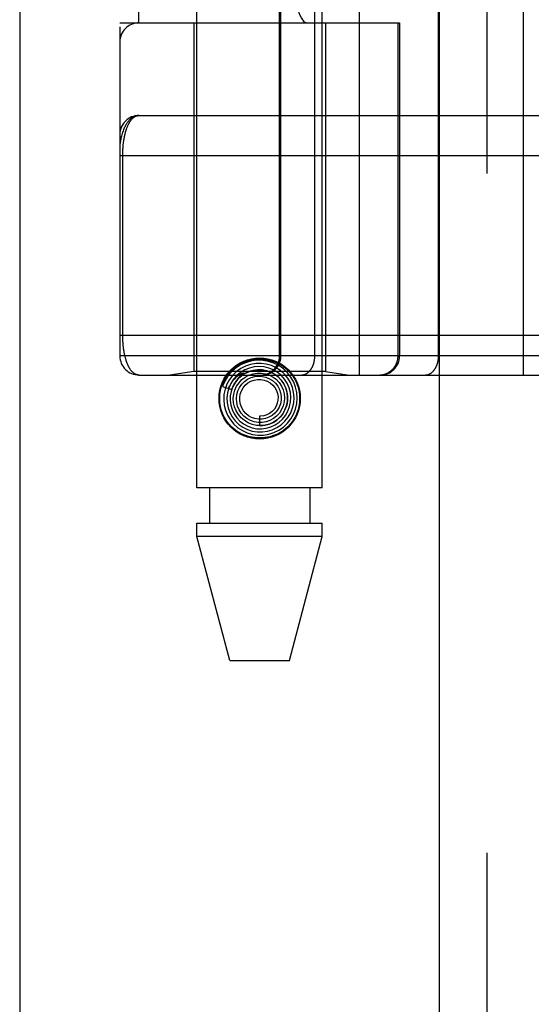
# Model space of a CAD drawing. Header units: inches. Extents: x 0 to 193, y 0 to 125.
# Tile 128 of 256: x 28.858 to 29.658, y 67.204 to 68.746. Entities that reach past the tile are written whole.
import ezdxf

# ---------------------------------------------------------------- set-up
doc = ezdxf.new("R2010")
doc.units = ezdxf.units.IN
doc.header["$LTSCALE"] = 10.635988
doc.header["$MEASUREMENT"] = 0
doc.linetypes.add('HIDDEN', pattern=[0.2, 0.1, -0.1])
doc.layers.get('0').update_dxf_attribs({"linetype": 'CONTINUOUS'})
doc.layers.add('LEFTHAND_DOOR_ASSEMBLY', color=7, linetype='CONTINUOUS')

msp = doc.modelspace()

# ---------------------------------------------------------------- linework, layer by layer
at = {"color": 3, "linetype": 'Continuous'}
msp.add_line((28.8584, 94.1916), (28.8584, 31.2697), dxfattribs=at)
at = {"layer": 'LEFTHAND_DOOR_ASSEMBLY', "color": 3, "linetype": 'Continuous'}
msp.add_line((29.5141, 90.8407), (29.5141, 31.4907), dxfattribs=at)
at = {"layer": 'LEFTHAND_DOOR_ASSEMBLY', "color": 8, "linetype": 'HIDDEN'}
for p, q in [((29.5891, 90.8407), (29.5891, 31.4907)), ((29.1356, 68.0127), (29.1356, 71.195)), ((29.3316, 68.0127), (29.3316, 71.195)), ((29.3899, 68.1894), (29.3899, 70.8919)), ((29.6463, 68.1894), (29.6463, 70.8919)), ((29.0149, 70.8619), (29.0149, 68.2194)), ((29.2648, 68.2194), (29.2648, 70.8619)), ((29.2668, 68.2194), (29.2668, 70.8619)), ((29.3199, 68.2194), (29.3199, 70.8619)), ((29.5134, 68.2194), (29.5134, 70.8619)), ((29.0449, 68.7407), (29.0449, 70.3407)), ((29.3574, 70.3407), (29.3574, 68.7407)), ((29.4033, 70.3407), (29.4033, 68.7407)), ((29.0149, 68.7407), (29.4524, 68.7407)), ((29.1306, 68.7407), (29.1306, 68.1947)), ((29.3366, 68.7407), (29.3366, 68.1947)), ((29.45, 68.2194), (29.45, 68.7407)), ((29.4524, 68.7407), (29.4524, 68.2194)), ((29.0449, 68.5957), (29.9186, 68.5957)), ((29.0149, 68.5332), (29.9252, 68.5332)), ((29.0195, 68.2511), (29.0195, 68.5332)), ((29.0149, 68.2519), (29.9186, 68.2519)), ((29.6803, 68.2194), (29.0149, 68.2194)), ((29.0449, 68.1894), (29.9186, 68.1894)), ((29.1306, 68.1947), (29.0931, 68.1894)), ((29.3366, 68.1947), (29.1306, 68.1947)), ((29.2039, 68.1882), (29.2034, 68.1878)), ((29.2043, 68.1886), (29.2039, 68.1882)), ((29.2047, 68.1889), (29.2043, 68.1886)), ((29.2052, 68.1894), (29.2047, 68.1889)), ((29.2067, 68.1907), (29.2052, 68.1894)), ((29.207, 68.191), (29.2067, 68.1907)), ((29.3366, 68.1947), (29.3741, 68.1894)), ((29.1756, 68.1715), (29.1899, 68.1669)), ((29.2336, 68.1252), (29.2336, 68.1102)), ((29.3316, 68.0127), (29.1356, 68.0127)), ((29.1551, 68.0127), (29.1551, 67.9577)), ((29.3121, 68.0127), (29.3121, 67.9577)), ((29.1356, 67.9367), (29.1356, 67.9577)), ((29.1356, 67.9577), (29.3316, 67.9577)), ((29.3316, 67.9367), (29.3316, 67.9577)), ((29.1871, 67.7427), (29.1356, 67.9367)), ((29.3316, 67.9367), (29.1356, 67.9367)), ((29.2801, 67.7427), (29.3316, 67.9367)), ((29.1871, 67.7427), (29.2801, 67.7427))]:
    msp.add_line(p, q, dxfattribs=at)
for points in [[(29.0449, 68.5957), (29.0442, 68.5956), (29.0435, 68.5956), (29.0429, 68.5955), (29.0422, 68.5954), (29.0415, 68.5953), (29.0408, 68.5952), (29.0401, 68.595), (29.0394, 68.5948), (29.0387, 68.5946), (29.038, 68.5943), (29.0373, 68.594), (29.0366, 68.5936), (29.0359, 68.5933), (29.0352, 68.5929), (29.0345, 68.5924), (29.0338, 68.5919), (29.0331, 68.5914), (29.0324, 68.5909), (29.0317, 68.5902), (29.0309, 68.5896), (29.0302, 68.5889), (29.0295, 68.5882), (29.0288, 68.5874), (29.0281, 68.5865), (29.0274, 68.5856), (29.0267, 68.5847), (29.026, 68.5837), (29.0253, 68.5826), (29.0246, 68.5815), (29.0239, 68.5803), (29.0232, 68.579), (29.0225, 68.5776), (29.0219, 68.5762), (29.0212, 68.5747), (29.0205, 68.573), (29.0199, 68.5713), (29.0193, 68.5695), (29.0186, 68.5676), (29.018, 68.5655), (29.0175, 68.5635), (29.017, 68.5616), (29.0166, 68.5598), (29.0163, 68.5581), (29.016, 68.5566), (29.0158, 68.5552), (29.0156, 68.5539), (29.0154, 68.5527), (29.0153, 68.5517), (29.0152, 68.5507), (29.0151, 68.5498), (29.015, 68.549), (29.015, 68.5483), (29.0149, 68.5475), (29.0149, 68.5469), (29.0149, 68.5462), (29.0149, 68.5457)], [(29.0195, 68.5332), (29.0195, 68.534), (29.0195, 68.5348), (29.0195, 68.5356), (29.0195, 68.5364), (29.0195, 68.5372), (29.0195, 68.5381), (29.0196, 68.5389), (29.0196, 68.5397), (29.0196, 68.5406), (29.0197, 68.5414), (29.0197, 68.5422), (29.0198, 68.5431), (29.0198, 68.5439), (29.0199, 68.5448), (29.0199, 68.5456), (29.02, 68.5465), (29.0201, 68.5474), (29.0202, 68.5482), (29.0202, 68.5491), (29.0203, 68.55), (29.0204, 68.5508), (29.0205, 68.5517), (29.0206, 68.5526), (29.0207, 68.5535), (29.0209, 68.5544), (29.021, 68.5553), (29.0211, 68.5561), (29.0213, 68.557), (29.0214, 68.5579), (29.0215, 68.5588), (29.0217, 68.5597), (29.0219, 68.5605), (29.022, 68.5614), (29.0222, 68.5623), (29.0224, 68.5632), (29.0226, 68.564), (29.0227, 68.5649), (29.0229, 68.5657), (29.0231, 68.5666), (29.0234, 68.5674), (29.0236, 68.5683), (29.0238, 68.5691), (29.024, 68.57), (29.0243, 68.5708), (29.0245, 68.5716), (29.0248, 68.5724), (29.025, 68.5732), (29.0253, 68.574), (29.0255, 68.5748), (29.0258, 68.5756), (29.0261, 68.5764), (29.0264, 68.5772), (29.0267, 68.5779), (29.027, 68.5787), (29.0273, 68.5794), (29.0277, 68.5802), (29.028, 68.5809), (29.0283, 68.5816), (29.0287, 68.5823), (29.029, 68.583), (29.0294, 68.5837), (29.0298, 68.5843), (29.0302, 68.585), (29.0306, 68.5856), (29.031, 68.5863), (29.0314, 68.5869), (29.0318, 68.5875), (29.0322, 68.588), (29.0326, 68.5886), (29.0331, 68.5892), (29.0335, 68.5897), (29.034, 68.5902), (29.0344, 68.5907), (29.0349, 68.5912), (29.0354, 68.5916), (29.0359, 68.592), (29.0364, 68.5925), (29.0369, 68.5928), (29.0374, 68.5932), (29.0379, 68.5936), (29.0385, 68.5939), (29.039, 68.5942), (29.0396, 68.5944), (29.0401, 68.5947), (29.0407, 68.5949), (29.0413, 68.5951), (29.0418, 68.5953), (29.0424, 68.5954), (29.043, 68.5955), (29.0436, 68.5956), (29.0442, 68.5956), (29.0449, 68.5957)], [(29.0449, 68.1894), (29.0443, 68.1894), (29.0436, 68.1895), (29.0431, 68.1895), (29.0425, 68.1896), (29.0419, 68.1898), (29.0413, 68.1899), (29.0408, 68.1901), (29.0402, 68.1903), (29.0397, 68.1906), (29.0391, 68.1908), (29.0386, 68.1911), (29.0381, 68.1914), (29.0376, 68.1917), (29.0371, 68.1921), (29.0366, 68.1925), (29.0361, 68.1928), (29.0356, 68.1933), (29.0351, 68.1937), (29.0347, 68.1941), (29.0342, 68.1946), (29.0338, 68.1951), (29.0333, 68.1956), (29.0329, 68.1961), (29.0325, 68.1967), (29.032, 68.1972), (29.0316, 68.1978), (29.0312, 68.1984), (29.0308, 68.199), (29.0304, 68.1996), (29.0301, 68.2002), (29.0297, 68.2009), (29.0293, 68.2015), (29.029, 68.2022), (29.0286, 68.2029), (29.0283, 68.2035), (29.028, 68.2042), (29.0276, 68.2049), (29.0273, 68.2057), (29.027, 68.2064), (29.0267, 68.2071), (29.0264, 68.2079), (29.0261, 68.2086), (29.0259, 68.2094), (29.0256, 68.2101), (29.0253, 68.2109), (29.0251, 68.2117), (29.0248, 68.2125), (29.0246, 68.2133), (29.0243, 68.2141), (29.0241, 68.2149), (29.0239, 68.2157), (29.0236, 68.2165), (29.0234, 68.2173), (29.0232, 68.2182), (29.023, 68.219), (29.0228, 68.2198), (29.0226, 68.2207), (29.0224, 68.2215), (29.0223, 68.2224), (29.0221, 68.2232), (29.0219, 68.2241), (29.0218, 68.2249), (29.0216, 68.2258), (29.0215, 68.2266), (29.0213, 68.2275), (29.0212, 68.2284), (29.0211, 68.2292), (29.0209, 68.2301), (29.0208, 68.231), (29.0207, 68.2318), (29.0206, 68.2327), (29.0205, 68.2336), (29.0204, 68.2344), (29.0203, 68.2353), (29.0202, 68.2361), (29.0201, 68.237), (29.0201, 68.2378), (29.02, 68.2386), (29.0199, 68.2395), (29.0199, 68.2403), (29.0198, 68.2411), (29.0198, 68.242), (29.0197, 68.2428), (29.0197, 68.2436), (29.0196, 68.2445), (29.0196, 68.2453), (29.0196, 68.2461), (29.0195, 68.2469), (29.0195, 68.2478), (29.0195, 68.2486), (29.0195, 68.2494), (29.0195, 68.2502), (29.0195, 68.2511)], [(29.2371, 68.1894), (29.2378, 68.1894), (29.2384, 68.1894), (29.2391, 68.1895), (29.2397, 68.1895), (29.2404, 68.1896), (29.241, 68.1897), (29.2416, 68.1897), (29.2423, 68.1899), (29.2429, 68.19), (29.2435, 68.1901), (29.2442, 68.1903), (29.2448, 68.1904), (29.2454, 68.1906), (29.2461, 68.1908), (29.2467, 68.191), (29.2473, 68.1912), (29.2479, 68.1914), (29.2485, 68.1917), (29.2491, 68.1919), (29.2497, 68.1922), (29.2503, 68.1925), (29.2508, 68.1928), (29.2514, 68.1931), (29.252, 68.1934), (29.2525, 68.1938), (29.2531, 68.1941), (29.2536, 68.1945), (29.2541, 68.1948), (29.2547, 68.1952), (29.2552, 68.1956), (29.2557, 68.196), (29.2562, 68.1964), (29.2567, 68.1968), (29.2572, 68.1973), (29.2576, 68.1977), (29.2581, 68.1982), (29.2586, 68.1987), (29.259, 68.1991), (29.2594, 68.1996), (29.2599, 68.2001), (29.2603, 68.2006), (29.2607, 68.2011), (29.2611, 68.2017), (29.2614, 68.2022), (29.2618, 68.2027), (29.2622, 68.2033), (29.2625, 68.2038), (29.2628, 68.2044), (29.2631, 68.205), (29.2635, 68.2055), (29.2637, 68.2061), (29.264, 68.2067), (29.2643, 68.2073), (29.2645, 68.2079), (29.2648, 68.2085), (29.265, 68.2091), (29.2652, 68.2098), (29.2654, 68.2104), (29.2656, 68.211), (29.2658, 68.2116), (29.266, 68.2123), (29.2661, 68.2129), (29.2662, 68.2135), (29.2664, 68.2142), (29.2665, 68.2148), (29.2666, 68.2155), (29.2666, 68.2161), (29.2667, 68.2168), (29.2667, 68.2174), (29.2668, 68.2181), (29.2668, 68.2187), (29.2668, 68.2194)], [(29.2987, 68.1894), (29.2991, 68.1894), (29.2996, 68.1894), (29.3, 68.1895), (29.3005, 68.1895), (29.301, 68.1896), (29.3014, 68.1897), (29.3019, 68.1897), (29.3023, 68.1899), (29.3028, 68.19), (29.3033, 68.1901), (29.3037, 68.1903), (29.3041, 68.1904), (29.3046, 68.1906), (29.305, 68.1908), (29.3055, 68.191), (29.3059, 68.1912), (29.3063, 68.1914), (29.3068, 68.1917), (29.3072, 68.1919), (29.3076, 68.1922), (29.308, 68.1925), (29.3085, 68.1928), (29.3089, 68.1931), (29.3093, 68.1934), (29.3097, 68.1938), (29.3101, 68.1941), (29.3104, 68.1945), (29.3108, 68.1948), (29.3112, 68.1952), (29.3116, 68.1956), (29.3119, 68.196), (29.3123, 68.1964), (29.3126, 68.1968), (29.313, 68.1973), (29.3133, 68.1977), (29.3137, 68.1982), (29.314, 68.1987), (29.3143, 68.1991), (29.3146, 68.1996), (29.3149, 68.2001), (29.3152, 68.2006), (29.3155, 68.2011), (29.3158, 68.2017), (29.316, 68.2022), (29.3163, 68.2027), (29.3165, 68.2033), (29.3168, 68.2038), (29.317, 68.2044), (29.3173, 68.205), (29.3175, 68.2055), (29.3177, 68.2061), (29.3179, 68.2067), (29.3181, 68.2073), (29.3183, 68.2079), (29.3184, 68.2085), (29.3186, 68.2091), (29.3187, 68.2098), (29.3189, 68.2104), (29.319, 68.211), (29.3191, 68.2116), (29.3193, 68.2123), (29.3194, 68.2129), (29.3195, 68.2135), (29.3195, 68.2142), (29.3196, 68.2148), (29.3197, 68.2155), (29.3197, 68.2161), (29.3198, 68.2168), (29.3198, 68.2174), (29.3199, 68.2181), (29.3199, 68.2187), (29.3199, 68.2194)], [(29.4204, 68.1894), (29.421, 68.1894), (29.4217, 68.1894), (29.4223, 68.1895), (29.423, 68.1895), (29.4236, 68.1896), (29.4242, 68.1897), (29.4249, 68.1897), (29.4255, 68.1899), (29.4262, 68.19), (29.4268, 68.1901), (29.4274, 68.1903), (29.428, 68.1904), (29.4287, 68.1906), (29.4293, 68.1908), (29.4299, 68.191), (29.4305, 68.1912), (29.4311, 68.1914), (29.4317, 68.1917), (29.4323, 68.1919), (29.4329, 68.1922), (29.4335, 68.1925), (29.4341, 68.1928), (29.4346, 68.1931), (29.4352, 68.1934), (29.4358, 68.1938), (29.4363, 68.1941), (29.4369, 68.1945), (29.4374, 68.1948), (29.4379, 68.1952), (29.4384, 68.1956), (29.4389, 68.196), (29.4394, 68.1964), (29.4399, 68.1968), (29.4404, 68.1973), (29.4409, 68.1977), (29.4414, 68.1982), (29.4418, 68.1987), (29.4422, 68.1991), (29.4427, 68.1996), (29.4431, 68.2001), (29.4435, 68.2006), (29.4439, 68.2011), (29.4443, 68.2017), (29.4447, 68.2022), (29.445, 68.2027), (29.4454, 68.2033), (29.4457, 68.2038), (29.4461, 68.2044), (29.4464, 68.205), (29.4467, 68.2055), (29.447, 68.2061), (29.4473, 68.2067), (29.4475, 68.2073), (29.4478, 68.2079), (29.448, 68.2085), (29.4483, 68.2091), (29.4485, 68.2098), (29.4487, 68.2104), (29.4489, 68.211), (29.449, 68.2116), (29.4492, 68.2123), (29.4493, 68.2129), (29.4495, 68.2135), (29.4496, 68.2142), (29.4497, 68.2148), (29.4498, 68.2155), (29.4499, 68.2161), (29.4499, 68.2168), (29.45, 68.2174), (29.45, 68.2181), (29.45, 68.2187), (29.45, 68.2194)], [(29.4922, 68.1894), (29.4927, 68.1894), (29.4931, 68.1894), (29.4936, 68.1895), (29.494, 68.1895), (29.4945, 68.1896), (29.495, 68.1897), (29.4954, 68.1897), (29.4959, 68.1899), (29.4963, 68.19), (29.4968, 68.1901), (29.4972, 68.1903), (29.4977, 68.1904), (29.4981, 68.1906), (29.4986, 68.1908), (29.499, 68.191), (29.4995, 68.1912), (29.4999, 68.1914), (29.5003, 68.1917), (29.5007, 68.1919), (29.5012, 68.1922), (29.5016, 68.1925), (29.502, 68.1928), (29.5024, 68.1931), (29.5028, 68.1934), (29.5032, 68.1938), (29.5036, 68.1941), (29.504, 68.1945), (29.5044, 68.1948), (29.5047, 68.1952), (29.5051, 68.1956), (29.5055, 68.196), (29.5058, 68.1964), (29.5062, 68.1968), (29.5065, 68.1973), (29.5069, 68.1977), (29.5072, 68.1982), (29.5075, 68.1987), (29.5078, 68.1991), (29.5081, 68.1996), (29.5084, 68.2001), (29.5087, 68.2006), (29.509, 68.2011), (29.5093, 68.2017), (29.5096, 68.2022), (29.5098, 68.2027), (29.5101, 68.2033), (29.5103, 68.2038), (29.5106, 68.2044), (29.5108, 68.205), (29.511, 68.2055), (29.5112, 68.2061), (29.5114, 68.2067), (29.5116, 68.2073), (29.5118, 68.2079), (29.512, 68.2085), (29.5121, 68.2091), (29.5123, 68.2098), (29.5124, 68.2104), (29.5126, 68.211), (29.5127, 68.2116), (29.5128, 68.2123), (29.5129, 68.2129), (29.513, 68.2135), (29.5131, 68.2142), (29.5132, 68.2148), (29.5132, 68.2155), (29.5133, 68.2161), (29.5133, 68.2168), (29.5134, 68.2174), (29.5134, 68.2181), (29.5134, 68.2187), (29.5134, 68.2194)], [(29.2116, 68.2034), (29.2042, 68.1997), (29.1975, 68.1948), (29.1915, 68.1891), (29.1864, 68.1824), (29.1824, 68.1751), (29.1795, 68.1673), (29.1778, 68.1591), (29.1774, 68.1507), (29.1782, 68.1423), (29.1802, 68.1342), (29.1834, 68.1264), (29.1878, 68.1192), (29.1932, 68.1127), (29.1995, 68.107), (29.2066, 68.1024), (29.2143, 68.0988), (29.2224, 68.0964), (29.2309, 68.0953), (29.2394, 68.0954), (29.2478, 68.0967), (29.256, 68.0993), (29.2637, 68.1031)], [(29.18, 68.1866), (29.1846, 68.1929), (29.19, 68.1984), (29.1962, 68.2032), (29.203, 68.2072), (29.2103, 68.2102), (29.2179, 68.2124), (29.2257, 68.2137), (29.2336, 68.2141), (29.2415, 68.2137), (29.2493, 68.2124), (29.2569, 68.2102), (29.2642, 68.2072), (29.271, 68.2032), (29.2772, 68.1984), (29.2826, 68.1929), (29.2873, 68.1866)], [(29.2637, 68.1031), (29.2707, 68.108), (29.277, 68.1139), (29.2823, 68.1206), (29.2866, 68.1281), (29.2898, 68.1362), (29.2917, 68.1446), (29.2924, 68.1532), (29.2918, 68.1619), (29.2899, 68.1704), (29.2868, 68.1785), (29.2825, 68.1861), (29.2772, 68.193), (29.2709, 68.199), (29.2637, 68.2041), (29.2559, 68.208), (29.2476, 68.2108), (29.2389, 68.2123), (29.2301, 68.2126), (29.2214, 68.2116), (29.2128, 68.2092), (29.2047, 68.2057), (29.1972, 68.201)], [(29.2534, 68.1037), (29.2607, 68.1072), (29.2673, 68.1117), (29.2732, 68.1171), (29.2782, 68.1234), (29.2822, 68.1304), (29.2851, 68.138), (29.2868, 68.1459), (29.2874, 68.154), (29.2867, 68.162), (29.2848, 68.17), (29.2817, 68.1775), (29.2775, 68.1845), (29.2723, 68.1908), (29.2663, 68.1963), (29.2594, 68.2008), (29.2519, 68.2042), (29.244, 68.2065), (29.2359, 68.2076), (29.2276, 68.2074), (29.2195, 68.206), (29.2116, 68.2034)], [(29.2439, 68.1061), (29.251, 68.1081), (29.2578, 68.1113), (29.264, 68.1154), (29.2695, 68.1205), (29.2741, 68.1263), (29.2778, 68.1328), (29.2804, 68.1399), (29.282, 68.1472), (29.2824, 68.1548), (29.2816, 68.1623), (29.2796, 68.1696), (29.2766, 68.1765), (29.2725, 68.1829), (29.2675, 68.1886), (29.2616, 68.1935), (29.2551, 68.1974), (29.248, 68.2003), (29.2405, 68.2021), (29.2329, 68.2027), (29.2252, 68.2021), (29.2177, 68.2003)], [(29.1972, 68.201), (29.1905, 68.1953), (29.1846, 68.1886), (29.1798, 68.1811), (29.1761, 68.173), (29.1756, 68.1715)], [(29.2177, 68.2003), (29.2106, 68.1974), (29.2039, 68.1935), (29.1979, 68.1886), (29.1928, 68.1828), (29.1886, 68.1762), (29.1854, 68.1691), (29.1833, 68.1616), (29.1824, 68.1539), (29.1827, 68.146), (29.1842, 68.1383), (29.1868, 68.1309), (29.1906, 68.124), (29.1953, 68.1177), (29.201, 68.1122), (29.2074, 68.1076), (29.2145, 68.1041), (29.2221, 68.1016), (29.2299, 68.1003), (29.2379, 68.1003), (29.2458, 68.1014), (29.2534, 68.1037)], [(29.185, 68.1685), (29.1855, 68.1699), (29.1861, 68.1712), (29.1867, 68.1724), (29.1874, 68.1736), (29.188, 68.1747), (29.1886, 68.1758), (29.1892, 68.1768), (29.1899, 68.1777), (29.1905, 68.1786), (29.1911, 68.1794), (29.1917, 68.1802), (29.1923, 68.181), (29.1929, 68.1817), (29.1934, 68.1824), (29.194, 68.183), (29.1945, 68.1836), (29.1951, 68.1841), (29.1956, 68.1847), (29.1961, 68.1851), (29.1966, 68.1856), (29.1971, 68.186), (29.1975, 68.1865), (29.198, 68.1869), (29.1984, 68.1872), (29.1988, 68.1876), (29.1993, 68.1879), (29.1997, 68.1882), (29.2, 68.1885), (29.2004, 68.1888), (29.2008, 68.189), (29.2011, 68.1893), (29.2015, 68.1895), (29.2018, 68.1898), (29.2022, 68.19), (29.2025, 68.1902), (29.2028, 68.1904), (29.2031, 68.1906), (29.2035, 68.1908), (29.2038, 68.191), (29.2041, 68.1911), (29.2044, 68.1913), (29.2047, 68.1915), (29.205, 68.1916), (29.2053, 68.1918), (29.2056, 68.1919), (29.2059, 68.192), (29.2062, 68.1922), (29.2064, 68.1923), (29.2067, 68.1924), (29.2069, 68.1925), (29.2072, 68.1925), (29.2074, 68.1926), (29.2076, 68.1927), (29.2078, 68.1927), (29.208, 68.1927), (29.2082, 68.1927), (29.2083, 68.1926), (29.2083, 68.1924), (29.2082, 68.1923), (29.208, 68.1921), (29.2079, 68.1919), (29.2077, 68.1917), (29.2076, 68.1916), (29.2074, 68.1914), (29.2072, 68.1913), (29.2071, 68.1911), (29.207, 68.191)], [(29.2306, 68.1976), (29.2235, 68.1967), (29.2167, 68.1947), (29.2102, 68.1916), (29.2043, 68.1875), (29.1991, 68.1826), (29.1948, 68.1769), (29.1913, 68.1706), (29.1889, 68.1638), (29.1876, 68.1567), (29.1874, 68.1494), (29.1884, 68.1422), (29.1904, 68.1352), (29.1936, 68.1287), (29.1977, 68.1226), (29.2027, 68.1173), (29.2085, 68.1128), (29.215, 68.1093), (29.2219, 68.1068), (29.2292, 68.1054), (29.2366, 68.1052), (29.2439, 68.1061)], [(29.2034, 68.1878), (29.2032, 68.1875), (29.2029, 68.1873), (29.2026, 68.187), (29.2023, 68.1867), (29.202, 68.1864), (29.2017, 68.1861), (29.2014, 68.1858), (29.2011, 68.1854), (29.2007, 68.185), (29.2003, 68.1846), (29.2, 68.1842), (29.1996, 68.1837), (29.1991, 68.1833), (29.1987, 68.1827), (29.1983, 68.1822), (29.1978, 68.1816), (29.1973, 68.181), (29.1969, 68.1804), (29.1964, 68.1797), (29.1959, 68.179), (29.1954, 68.1782), (29.1949, 68.1774), (29.1943, 68.1766), (29.1938, 68.1757), (29.1933, 68.1748), (29.1928, 68.1738), (29.1923, 68.1728), (29.1918, 68.1717), (29.1913, 68.1706), (29.1908, 68.1694), (29.1903, 68.1682), (29.1898, 68.1669)], [(29.1899, 68.1669), (29.1905, 68.1685), (29.1936, 68.175), (29.1978, 68.181), (29.2028, 68.1862), (29.2085, 68.1906), (29.2149, 68.1939), (29.2217, 68.1963), (29.2287, 68.1975), (29.2359, 68.1976), (29.243, 68.1965), (29.2497, 68.1943), (29.2561, 68.1911), (29.2618, 68.187), (29.2669, 68.182), (29.271, 68.1763), (29.2742, 68.17), (29.2763, 68.1632), (29.2773, 68.1563), (29.2772, 68.1493), (29.276, 68.1424), (29.2737, 68.1358)], [(29.1976, 68.1719), (29.2013, 68.1774), (29.2058, 68.1823), (29.2111, 68.1863), (29.2169, 68.1894), (29.2232, 68.1915), (29.2296, 68.1925), (29.2362, 68.1925), (29.2426, 68.1914), (29.2488, 68.1893), (29.2545, 68.1862), (29.2597, 68.1823), (29.2641, 68.1775), (29.2676, 68.1721), (29.2702, 68.1662), (29.2718, 68.16), (29.2724, 68.1536), (29.2719, 68.1472), (29.2703, 68.1411), (29.2678, 68.1352), (29.2644, 68.1299)], [(29.2057, 68.1749), (29.2099, 68.1792), (29.2148, 68.1827), (29.2201, 68.1853), (29.2259, 68.187), (29.2318, 68.1876), (29.2377, 68.1873), (29.2435, 68.186), (29.2489, 68.1837), (29.2539, 68.1806), (29.2582, 68.1767), (29.2618, 68.1721), (29.2646, 68.1669), (29.2664, 68.1614), (29.2673, 68.1557), (29.2672, 68.15), (29.2661, 68.1443), (29.2641, 68.1389), (29.2612, 68.134), (29.2575, 68.1297)], [(29.2336, 68.1102), (29.2349, 68.1101), (29.2416, 68.1108), (29.2483, 68.1125), (29.2545, 68.1152), (29.2603, 68.1189), (29.2654, 68.1235), (29.2698, 68.1288), (29.2732, 68.1348), (29.2757, 68.1413), (29.277, 68.1481), (29.2773, 68.155), (29.2765, 68.1619), (29.2747, 68.1687), (29.2717, 68.175), (29.2678, 68.1808), (29.263, 68.186), (29.2575, 68.1903), (29.2513, 68.1937), (29.2446, 68.1961), (29.2377, 68.1974), (29.2306, 68.1976)], [(29.2737, 68.1358), (29.2704, 68.1297), (29.2661, 68.1242), (29.2611, 68.1195), (29.2553, 68.1156), (29.2491, 68.1127), (29.2424, 68.1109), (29.2356, 68.1102), (29.2288, 68.1105), (29.2221, 68.112), (29.2157, 68.1145), (29.2099, 68.118), (29.2047, 68.1223), (29.2003, 68.1275), (29.1968, 68.1332), (29.1943, 68.1395), (29.1928, 68.1461), (29.1924, 68.1528), (29.1931, 68.1594), (29.1948, 68.1659), (29.1976, 68.1719)], [(29.2644, 68.1299), (29.2601, 68.1252), (29.2551, 68.1213), (29.2496, 68.1183), (29.2437, 68.1163), (29.2375, 68.1153), (29.2312, 68.1153), (29.2251, 68.1163), (29.2192, 68.1184), (29.2138, 68.1213), (29.209, 68.1252), (29.2048, 68.1298), (29.2015, 68.1349), (29.1992, 68.1406), (29.1978, 68.1465), (29.1974, 68.1526), (29.198, 68.1587), (29.1996, 68.1645), (29.2022, 68.17), (29.2057, 68.1749)], [(29.2575, 68.1297), (29.2531, 68.126), (29.2482, 68.1232), (29.2429, 68.1213), (29.2374, 68.1203), (29.2317, 68.1203), (29.2262, 68.1212), (29.221, 68.1231), (29.2161, 68.1258), (29.2119, 68.1293), (29.2083, 68.1335), (29.2055, 68.1383), (29.2035, 68.1434), (29.2025, 68.1488), (29.2025, 68.1542), (29.2033, 68.1596), (29.2051, 68.1647), (29.2078, 68.1694), (29.2112, 68.1736), (29.2153, 68.177)], [(29.2153, 68.177), (29.2199, 68.1797), (29.2249, 68.1816), (29.2301, 68.1825), (29.2354, 68.1825), (29.2406, 68.1816), (29.2455, 68.1798), (29.2501, 68.1772), (29.254, 68.1738), (29.2573, 68.1698), (29.2599, 68.1653), (29.2615, 68.1604), (29.2623, 68.1553), (29.2622, 68.1502), (29.2612, 68.1452), (29.2593, 68.1405), (29.2566, 68.1362), (29.2532, 68.1324), (29.2492, 68.1294)], [(29.2492, 68.1294), (29.2447, 68.1271), (29.2399, 68.1257), (29.235, 68.1251), (29.2336, 68.1252)], [(29.2873, 68.1187), (29.2826, 68.1124), (29.2772, 68.1069), (29.271, 68.1021), (29.2642, 68.0981), (29.2569, 68.0951), (29.2493, 68.0929), (29.2415, 68.0916), (29.2336, 68.0912), (29.2257, 68.0916), (29.2179, 68.0929), (29.2103, 68.0951), (29.203, 68.0981), (29.1962, 68.1021), (29.19, 68.1069), (29.1846, 68.1124), (29.18, 68.1187)]]:
    msp.add_lwpolyline(points, dxfattribs=at)
for radius in [0.0635, 0.0625]:
    msp.add_circle((29.2336, 68.1527), radius, dxfattribs=at)
for centre, start, end in [((29.0449, 68.7107), 90, 180), ((29.0449, 68.5657), 90.0001, 180), ((29.0449, 68.2194), 180, 270), ((29.2348, 68.2194), 270, 360), ((29.4224, 68.2194), 270, 360)]:
    msp.add_arc(centre, 0.03, start, end, dxfattribs=at)
msp.add_ellipse((29.3078, 68.9907), major_axis=(0, 0.25), ratio=0.146965, start_param=1.570796, end_param=3.141593, dxfattribs=at)

doc.saveas('drawing.dxf')
